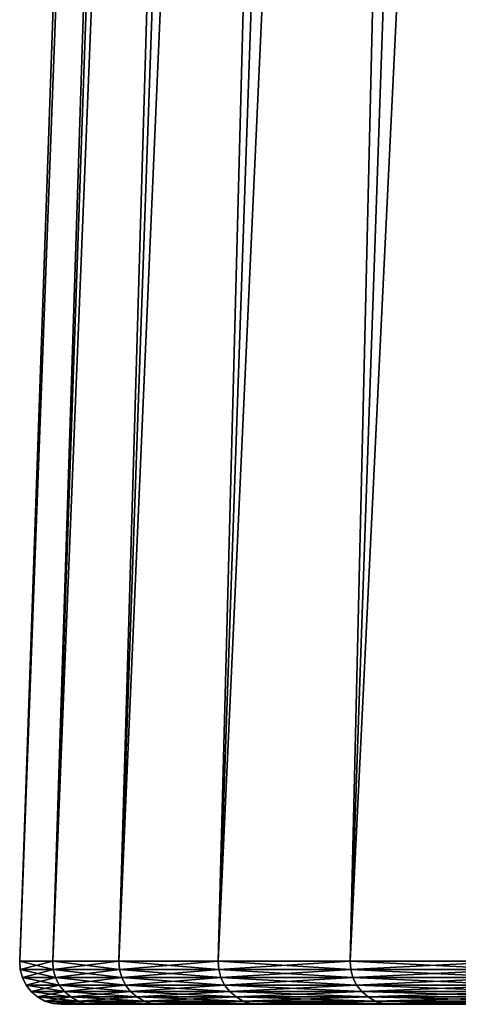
# Model space of a CAD drawing. Header units: millimetres. Extents: x -168 to 168, y -59 to 34.
# Tile 1 of 256: x -167.94 to -165.82, y -23.85 to -19.11. Entities that reach past the tile are written whole.
import ezdxf

# ---------------------------------------------------------------- set-up
doc = ezdxf.new("R2010")
doc.units = ezdxf.units.MM
doc.header["$LTSCALE"] = 33.374815
for name, color, linetype in [('29', 7, 'CONTINUOUS'), ('33', 7, 'CONTINUOUS'), ('40', 7, 'CONTINUOUS')]:
    doc.layers.add(name, color=color, linetype=linetype)

msp = doc.modelspace()

# ---------------------------------------------------------------- linework, layer by layer
at = {"layer": '29', "color": 3, "linetype": 'Continuous'}
for points in [[(-165.8101, -23.85, -2.5537), (-165.8101, -23.85, 2.5537), (-167.7356, -23.85, 2.5832), (-165.8101, -23.85, -2.5537)], [(-167.7356, -23.85, 2.5832), (-165.8101, -23.85, 2.5537), (-167.5764, -23.85, 7.7474), (-167.7356, -23.85, 2.5832)], [(-167.7355, -23.85, -2.5834), (-165.8101, -23.85, -2.5537), (-167.7356, -23.85, 2.5832), (-167.7355, -23.85, -2.5834)], [(-165.6528, -23.85, -7.6586), (-165.8101, -23.85, -2.5537), (-167.7355, -23.85, -2.5834), (-165.6528, -23.85, -7.6586)], [(-167.5764, -23.85, -7.7477), (-165.6528, -23.85, -7.6586), (-167.7355, -23.85, -2.5834), (-167.5764, -23.85, -7.7477)], [(-165.8101, -23.85, 2.5537), (-165.6528, -23.85, 7.6586), (-167.5764, -23.85, 7.7474), (-165.8101, -23.85, 2.5537)], [(-167.5764, -23.85, 7.7474), (-165.6528, -23.85, 7.6586), (-167.2584, -23.85, 12.9042), (-167.5764, -23.85, 7.7474)], [(-165.3384, -23.85, -12.7563), (-165.6528, -23.85, -7.6586), (-167.5764, -23.85, -7.7477), (-165.3384, -23.85, -12.7563)], [(-167.2584, -23.85, -12.9045), (-165.3384, -23.85, -12.7563), (-167.5764, -23.85, -7.7477), (-167.2584, -23.85, -12.9045)], [(-165.6528, -23.85, 7.6586), (-165.3384, -23.85, 12.7562), (-167.2584, -23.85, 12.9042), (-165.6528, -23.85, 7.6586)], [(-167.2584, -23.85, 12.9042), (-165.3384, -23.85, 12.7562), (-166.7817, -23.85, 18.0489), (-167.2584, -23.85, 12.9042)], [(-164.8671, -23.85, -17.8418), (-165.3384, -23.85, -12.7563), (-167.2584, -23.85, -12.9045), (-164.8671, -23.85, -17.8418)], [(-166.7816, -23.85, -18.0491), (-164.8671, -23.85, -17.8418), (-167.2584, -23.85, -12.9045), (-166.7816, -23.85, -18.0491)], [(-165.3384, -23.85, 12.7562), (-164.8672, -23.85, 17.8418), (-166.7817, -23.85, 18.0489), (-165.3384, -23.85, 12.7562)], [(-166.7817, -23.85, 18.0489), (-164.8672, -23.85, 17.8418), (-166.1468, -23.85, 23.1764), (-166.7817, -23.85, 18.0489)], [(-164.2395, -23.85, -22.9105), (-164.8671, -23.85, -17.8418), (-166.7816, -23.85, -18.0491), (-164.2395, -23.85, -22.9105)], [(-166.1467, -23.85, -23.1766), (-164.2395, -23.85, -22.9105), (-166.7816, -23.85, -18.0491), (-166.1467, -23.85, -23.1766)], [(-164.8672, -23.85, 17.8418), (-164.2395, -23.85, 22.9104), (-166.1468, -23.85, 23.1764), (-164.8672, -23.85, 17.8418)], [(-166.1468, -23.85, 23.1764), (-164.2395, -23.85, 22.9104), (-165.3542, -23.85, 28.2819), (-166.1468, -23.85, 23.1764)], [(-163.4561, -23.85, -27.9573), (-164.2395, -23.85, -22.9105), (-166.1467, -23.85, -23.1766), (-163.4561, -23.85, -27.9573)], [(-165.3542, -23.85, -28.2821), (-163.4561, -23.85, -27.9573), (-166.1467, -23.85, -23.1766), (-165.3542, -23.85, -28.2821)]]:
    msp.add_3dface(points, dxfattribs=at)
at = {"layer": '33', "color": 3, "linetype": 'Continuous'}
for points in [[(-167.9354, -23.643, 2.5864), (-167.7761, -23.643, 7.7568), (-165.9968, 31.8789, 2.5565), (-167.9354, -23.643, 2.5864)], [(-167.9354, -23.643, -2.5864), (-167.9354, -23.643, 2.5864), (-165.9968, 31.8789, -2.5565), (-167.9354, -23.643, -2.5864)], [(-165.9968, 31.8789, -2.5565), (-167.9354, -23.643, 2.5864), (-165.9968, 31.8789, 2.5565), (-165.9968, 31.8789, -2.5565)], [(-167.7761, -23.643, -7.7568), (-167.9354, -23.643, -2.5864), (-165.8393, 31.8789, -7.6672), (-167.7761, -23.643, -7.7568)], [(-165.8393, 31.8789, -7.6672), (-167.9354, -23.643, -2.5864), (-165.9968, 31.8789, -2.5565), (-165.8393, 31.8789, -7.6672)], [(-167.7761, -23.643, 7.7568), (-167.4577, -23.643, 12.9198), (-165.8393, 31.8789, 7.6672), (-167.7761, -23.643, 7.7568)], [(-165.9968, 31.8789, 2.5565), (-167.7761, -23.643, 7.7568), (-165.8393, 31.8789, 7.6672), (-165.9968, 31.8789, 2.5565)], [(-167.4577, -23.643, -12.9198), (-167.7761, -23.643, -7.7568), (-165.5245, 31.8789, -12.7706), (-167.4577, -23.643, -12.9198)], [(-165.5245, 31.8789, -12.7706), (-167.7761, -23.643, -7.7568), (-165.8393, 31.8789, -7.6672), (-165.5245, 31.8789, -12.7706)], [(-167.4577, -23.643, 12.9198), (-166.9804, -23.643, 18.0705), (-165.5245, 31.8789, 12.7706), (-167.4577, -23.643, 12.9198)], [(-165.0528, 31.8789, -17.8619), (-167.4577, -23.643, -12.9198), (-165.5245, 31.8789, -12.7706), (-165.0528, 31.8789, -17.8619)], [(-165.8393, 31.8789, 7.6672), (-167.4577, -23.643, 12.9198), (-165.5245, 31.8789, 12.7706), (-165.8393, 31.8789, 7.6672)], [(-166.9804, -23.643, -18.0705), (-167.4577, -23.643, -12.9198), (-165.0528, 31.8789, -17.8619), (-166.9804, -23.643, -18.0705)], [(-166.9804, -23.643, 18.0705), (-166.3447, -23.643, 23.2041), (-165.0528, 31.8789, 17.8619), (-166.9804, -23.643, 18.0705)], [(-165.5245, 31.8789, 12.7706), (-166.9804, -23.643, 18.0705), (-165.0528, 31.8789, 17.8619), (-165.5245, 31.8789, 12.7706)], [(-166.3447, -23.643, -23.2041), (-166.9804, -23.643, -18.0705), (-164.4244, 31.8789, -22.9362), (-166.3447, -23.643, -23.2041)], [(-164.4244, 31.8789, -22.9362), (-166.9804, -23.643, -18.0705), (-165.0528, 31.8789, -17.8619), (-164.4244, 31.8789, -22.9362)], [(-166.3447, -23.643, 23.2041), (-165.5512, -23.643, 28.3157), (-164.4244, 31.8789, 22.9362), (-166.3447, -23.643, 23.2041)], [(-165.0528, 31.8789, 17.8619), (-166.3447, -23.643, 23.2041), (-164.4244, 31.8789, 22.9362), (-165.0528, 31.8789, 17.8619)], [(-165.5512, -23.643, -28.3157), (-166.3447, -23.643, -23.2041), (-163.6401, 31.8789, -27.9888), (-165.5512, -23.643, -28.3157)], [(-163.6401, 31.8789, -27.9888), (-166.3447, -23.643, -23.2041), (-164.4244, 31.8789, -22.9362), (-163.6401, 31.8789, -27.9888)]]:
    msp.add_3dface(points, dxfattribs=at)
at = {"layer": '40', "color": 3, "linetype": 'Continuous'}
for points in [[(-167.9354, -23.643, 2.5864), (-167.9328, -23.6828, 2.5864), (-167.7735, -23.6828, 7.7566), (-167.9354, -23.643, 2.5864)], [(-167.9354, -23.643, 2.5864), (-167.9354, -23.643, -2.5864), (-167.9328, -23.6828, 2.5864), (-167.9354, -23.643, 2.5864)], [(-167.7761, -23.643, 7.7568), (-167.9354, -23.643, 2.5864), (-167.7735, -23.6828, 7.7566), (-167.7761, -23.643, 7.7568)], [(-167.9354, -23.643, -2.5864), (-167.7761, -23.643, -7.7568), (-167.9328, -23.6828, -2.5864), (-167.9354, -23.643, -2.5864)], [(-167.9354, -23.643, -2.5864), (-167.9328, -23.6828, -2.5864), (-167.9328, -23.6828, 2.5864), (-167.9354, -23.643, -2.5864)], [(-167.7761, -23.643, -7.7568), (-167.7735, -23.6828, -7.7566), (-167.9328, -23.6828, -2.5864), (-167.7761, -23.643, -7.7568)], [(-167.9223, -23.7215, -2.5862), (-167.9223, -23.7215, 2.5862), (-167.9328, -23.6828, -2.5864), (-167.9223, -23.7215, -2.5862)], [(-167.7735, -23.6828, -7.7566), (-167.9223, -23.7215, -2.5862), (-167.9328, -23.6828, -2.5864), (-167.7735, -23.6828, -7.7566)], [(-167.9223, -23.7215, 2.5862), (-167.763, -23.7215, 7.7562), (-167.9328, -23.6828, 2.5864), (-167.9223, -23.7215, 2.5862)], [(-167.9328, -23.6828, -2.5864), (-167.9223, -23.7215, 2.5862), (-167.9328, -23.6828, 2.5864), (-167.9328, -23.6828, -2.5864)], [(-167.9328, -23.6828, 2.5864), (-167.763, -23.7215, 7.7562), (-167.7735, -23.6828, 7.7566), (-167.9328, -23.6828, 2.5864)], [(-167.763, -23.7215, -7.7562), (-167.9223, -23.7215, -2.5862), (-167.7735, -23.6828, -7.7566), (-167.763, -23.7215, -7.7562)], [(-167.7761, -23.643, 7.7568), (-167.7735, -23.6828, 7.7566), (-167.4551, -23.6828, 12.9196), (-167.7761, -23.643, 7.7568)], [(-167.4577, -23.643, 12.9198), (-167.7761, -23.643, 7.7568), (-167.4551, -23.6828, 12.9196), (-167.4577, -23.643, 12.9198)], [(-167.7761, -23.643, -7.7568), (-167.4577, -23.643, -12.9198), (-167.7735, -23.6828, -7.7566), (-167.7761, -23.643, -7.7568)], [(-167.4577, -23.643, -12.9198), (-167.4551, -23.6828, -12.9196), (-167.7735, -23.6828, -7.7566), (-167.4577, -23.643, -12.9198)], [(-167.7735, -23.6828, 7.7566), (-167.4446, -23.7215, 12.9187), (-167.4551, -23.6828, 12.9196), (-167.7735, -23.6828, 7.7566)], [(-167.4551, -23.6828, -12.9196), (-167.763, -23.7215, -7.7562), (-167.7735, -23.6828, -7.7566), (-167.4551, -23.6828, -12.9196)], [(-167.763, -23.7215, 7.7562), (-167.4446, -23.7215, 12.9187), (-167.7735, -23.6828, 7.7566), (-167.763, -23.7215, 7.7562)], [(-167.4446, -23.7215, -12.9187), (-167.763, -23.7215, -7.7562), (-167.4551, -23.6828, -12.9196), (-167.4446, -23.7215, -12.9187)], [(-167.4577, -23.643, 12.9198), (-167.4551, -23.6828, 12.9196), (-166.9778, -23.6828, 18.0702), (-167.4577, -23.643, 12.9198)], [(-166.9804, -23.643, 18.0705), (-167.4577, -23.643, 12.9198), (-166.9778, -23.6828, 18.0702), (-166.9804, -23.643, 18.0705)], [(-167.4577, -23.643, -12.9198), (-166.9804, -23.643, -18.0705), (-167.4551, -23.6828, -12.9196), (-167.4577, -23.643, -12.9198)], [(-166.9804, -23.643, -18.0705), (-166.9778, -23.6828, -18.0702), (-167.4551, -23.6828, -12.9196), (-166.9804, -23.643, -18.0705)], [(-167.4446, -23.7215, 12.9187), (-166.9674, -23.7215, 18.0691), (-167.4551, -23.6828, 12.9196), (-167.4446, -23.7215, 12.9187)], [(-167.4551, -23.6828, 12.9196), (-166.9674, -23.7215, 18.0691), (-166.9778, -23.6828, 18.0702), (-167.4551, -23.6828, 12.9196)], [(-166.9778, -23.6828, -18.0702), (-167.4446, -23.7215, -12.9187), (-167.4551, -23.6828, -12.9196), (-166.9778, -23.6828, -18.0702)], [(-166.9674, -23.7215, -18.0691), (-167.4446, -23.7215, -12.9187), (-166.9778, -23.6828, -18.0702), (-166.9674, -23.7215, -18.0691)], [(-166.9804, -23.643, 18.0705), (-166.9778, -23.6828, 18.0702), (-166.3421, -23.6828, 23.2037), (-166.9804, -23.643, 18.0705)], [(-166.3447, -23.643, 23.2041), (-166.9804, -23.643, 18.0705), (-166.3421, -23.6828, 23.2037), (-166.3447, -23.643, 23.2041)], [(-166.9804, -23.643, -18.0705), (-166.3447, -23.643, -23.2041), (-166.9778, -23.6828, -18.0702), (-166.9804, -23.643, -18.0705)], [(-166.3447, -23.643, -23.2041), (-166.3421, -23.6828, -23.2037), (-166.9778, -23.6828, -18.0702), (-166.3447, -23.643, -23.2041)], [(-166.9674, -23.7215, 18.0691), (-166.3317, -23.7215, 23.2023), (-166.9778, -23.6828, 18.0702), (-166.9674, -23.7215, 18.0691)], [(-166.9778, -23.6828, 18.0702), (-166.3317, -23.7215, 23.2023), (-166.3421, -23.6828, 23.2037), (-166.9778, -23.6828, 18.0702)], [(-166.3421, -23.6828, -23.2037), (-166.9674, -23.7215, -18.0691), (-166.9778, -23.6828, -18.0702), (-166.3421, -23.6828, -23.2037)], [(-166.3317, -23.7215, -23.2023), (-166.9674, -23.7215, -18.0691), (-166.3421, -23.6828, -23.2037), (-166.3317, -23.7215, -23.2023)], [(-166.3447, -23.643, 23.2041), (-166.3421, -23.6828, 23.2037), (-165.5487, -23.6828, 28.3152), (-166.3447, -23.643, 23.2041)], [(-165.5512, -23.643, 28.3157), (-166.3447, -23.643, 23.2041), (-165.5487, -23.6828, 28.3152), (-165.5512, -23.643, 28.3157)], [(-166.3447, -23.643, -23.2041), (-165.5512, -23.643, -28.3157), (-166.3421, -23.6828, -23.2037), (-166.3447, -23.643, -23.2041)], [(-165.5512, -23.643, -28.3157), (-165.5487, -23.6828, -28.3152), (-166.3421, -23.6828, -23.2037), (-165.5512, -23.643, -28.3157)], [(-166.3317, -23.7215, 23.2023), (-165.5383, -23.7215, 28.3135), (-166.3421, -23.6828, 23.2037), (-166.3317, -23.7215, 23.2023)], [(-166.3421, -23.6828, 23.2037), (-165.5383, -23.7215, 28.3135), (-165.5487, -23.6828, 28.3152), (-166.3421, -23.6828, 23.2037)], [(-165.5487, -23.6828, -28.3152), (-166.3317, -23.7215, -23.2023), (-166.3421, -23.6828, -23.2037), (-165.5487, -23.6828, -28.3152)], [(-165.5383, -23.7215, -28.3135), (-166.3317, -23.7215, -23.2023), (-165.5487, -23.6828, -28.3152), (-165.5383, -23.7215, -28.3135)], [(-167.9043, -23.7573, -2.5859), (-167.9043, -23.7573, 2.5859), (-167.9223, -23.7215, -2.5862), (-167.9043, -23.7573, -2.5859)], [(-167.763, -23.7215, -7.7562), (-167.9043, -23.7573, -2.5859), (-167.9223, -23.7215, -2.5862), (-167.763, -23.7215, -7.7562)], [(-167.9043, -23.7573, 2.5859), (-167.745, -23.7573, 7.7553), (-167.9223, -23.7215, 2.5862), (-167.9043, -23.7573, 2.5859)], [(-167.9223, -23.7215, -2.5862), (-167.9043, -23.7573, 2.5859), (-167.9223, -23.7215, 2.5862), (-167.9223, -23.7215, -2.5862)], [(-167.9223, -23.7215, 2.5862), (-167.745, -23.7573, 7.7553), (-167.763, -23.7215, 7.7562), (-167.9223, -23.7215, 2.5862)], [(-167.745, -23.7573, -7.7553), (-167.9043, -23.7573, -2.5859), (-167.763, -23.7215, -7.7562), (-167.745, -23.7573, -7.7553)], [(-167.4446, -23.7215, -12.9187), (-167.745, -23.7573, -7.7553), (-167.763, -23.7215, -7.7562), (-167.4446, -23.7215, -12.9187)], [(-167.745, -23.7573, 7.7553), (-167.4266, -23.7573, 12.9174), (-167.763, -23.7215, 7.7562), (-167.745, -23.7573, 7.7553)], [(-167.763, -23.7215, 7.7562), (-167.4266, -23.7573, 12.9174), (-167.4446, -23.7215, 12.9187), (-167.763, -23.7215, 7.7562)], [(-167.4266, -23.7573, -12.9174), (-167.745, -23.7573, -7.7553), (-167.4446, -23.7215, -12.9187), (-167.4266, -23.7573, -12.9174)], [(-166.9674, -23.7215, -18.0691), (-167.4266, -23.7573, -12.9174), (-167.4446, -23.7215, -12.9187), (-166.9674, -23.7215, -18.0691)], [(-167.4266, -23.7573, 12.9174), (-166.9494, -23.7573, 18.0671), (-167.4446, -23.7215, 12.9187), (-167.4266, -23.7573, 12.9174)], [(-167.4446, -23.7215, 12.9187), (-166.9494, -23.7573, 18.0671), (-166.9674, -23.7215, 18.0691), (-167.4446, -23.7215, 12.9187)], [(-166.9494, -23.7573, -18.0671), (-167.4266, -23.7573, -12.9174), (-166.9674, -23.7215, -18.0691), (-166.9494, -23.7573, -18.0671)], [(-166.3317, -23.7215, -23.2023), (-166.9494, -23.7573, -18.0671), (-166.9674, -23.7215, -18.0691), (-166.3317, -23.7215, -23.2023)], [(-166.9494, -23.7573, 18.0671), (-166.3139, -23.7573, 23.1998), (-166.9674, -23.7215, 18.0691), (-166.9494, -23.7573, 18.0671)], [(-166.9674, -23.7215, 18.0691), (-166.3139, -23.7573, 23.1998), (-166.3317, -23.7215, 23.2023), (-166.9674, -23.7215, 18.0691)], [(-166.3139, -23.7573, -23.1998), (-166.9494, -23.7573, -18.0671), (-166.3317, -23.7215, -23.2023), (-166.3139, -23.7573, -23.1998)], [(-165.5383, -23.7215, -28.3135), (-166.3139, -23.7573, -23.1998), (-166.3317, -23.7215, -23.2023), (-165.5383, -23.7215, -28.3135)], [(-166.3139, -23.7573, 23.1998), (-165.5206, -23.7573, 28.3104), (-166.3317, -23.7215, 23.2023), (-166.3139, -23.7573, 23.1998)], [(-166.3317, -23.7215, 23.2023), (-165.5206, -23.7573, 28.3104), (-165.5383, -23.7215, 28.3135), (-166.3317, -23.7215, 23.2023)], [(-165.5206, -23.7573, -28.3104), (-166.3139, -23.7573, -23.1998), (-165.5383, -23.7215, -28.3135), (-165.5206, -23.7573, -28.3104)], [(-167.8795, -23.7888, -2.5855), (-167.8795, -23.7888, 2.5855), (-167.9043, -23.7573, -2.5859), (-167.8795, -23.7888, -2.5855)], [(-167.745, -23.7573, -7.7553), (-167.8795, -23.7888, -2.5855), (-167.9043, -23.7573, -2.5859), (-167.745, -23.7573, -7.7553)], [(-167.8795, -23.7888, 2.5855), (-167.7202, -23.7888, 7.7542), (-167.9043, -23.7573, 2.5859), (-167.8795, -23.7888, 2.5855)], [(-167.9043, -23.7573, -2.5859), (-167.8795, -23.7888, 2.5855), (-167.9043, -23.7573, 2.5859), (-167.9043, -23.7573, -2.5859)], [(-167.9043, -23.7573, 2.5859), (-167.7202, -23.7888, 7.7542), (-167.745, -23.7573, 7.7553), (-167.9043, -23.7573, 2.5859)], [(-167.7202, -23.7888, -7.7542), (-167.8795, -23.7888, -2.5855), (-167.745, -23.7573, -7.7553), (-167.7202, -23.7888, -7.7542)], [(-167.4266, -23.7573, -12.9174), (-167.7202, -23.7888, -7.7542), (-167.745, -23.7573, -7.7553), (-167.4266, -23.7573, -12.9174)], [(-167.7202, -23.7888, 7.7542), (-167.4019, -23.7888, 12.9155), (-167.745, -23.7573, 7.7553), (-167.7202, -23.7888, 7.7542)], [(-167.745, -23.7573, 7.7553), (-167.4019, -23.7888, 12.9155), (-167.4266, -23.7573, 12.9174), (-167.745, -23.7573, 7.7553)], [(-167.4019, -23.7888, -12.9155), (-167.7202, -23.7888, -7.7542), (-167.4266, -23.7573, -12.9174), (-167.4019, -23.7888, -12.9155)], [(-166.9494, -23.7573, -18.0671), (-167.4019, -23.7888, -12.9155), (-167.4266, -23.7573, -12.9174), (-166.9494, -23.7573, -18.0671)], [(-167.4019, -23.7888, 12.9155), (-166.9248, -23.7888, 18.0645), (-167.4266, -23.7573, 12.9174), (-167.4019, -23.7888, 12.9155)], [(-167.4266, -23.7573, 12.9174), (-166.9248, -23.7888, 18.0645), (-166.9494, -23.7573, 18.0671), (-167.4266, -23.7573, 12.9174)], [(-166.9248, -23.7888, -18.0645), (-167.4019, -23.7888, -12.9155), (-166.9494, -23.7573, -18.0671), (-166.9248, -23.7888, -18.0645)], [(-166.3139, -23.7573, -23.1998), (-166.9248, -23.7888, -18.0645), (-166.9494, -23.7573, -18.0671), (-166.3139, -23.7573, -23.1998)], [(-166.9248, -23.7888, 18.0645), (-166.2893, -23.7888, 23.1964), (-166.9494, -23.7573, 18.0671), (-166.9248, -23.7888, 18.0645)], [(-166.9494, -23.7573, 18.0671), (-166.2893, -23.7888, 23.1964), (-166.3139, -23.7573, 23.1998), (-166.9494, -23.7573, 18.0671)], [(-166.2893, -23.7888, -23.1964), (-166.9248, -23.7888, -18.0645), (-166.3139, -23.7573, -23.1998), (-166.2893, -23.7888, -23.1964)], [(-165.5206, -23.7573, -28.3104), (-166.2893, -23.7888, -23.1964), (-166.3139, -23.7573, -23.1998), (-165.5206, -23.7573, -28.3104)], [(-166.3139, -23.7573, 23.1998), (-165.4961, -23.7888, 28.3063), (-165.5206, -23.7573, 28.3104), (-166.3139, -23.7573, 23.1998)], [(-166.2893, -23.7888, 23.1964), (-165.4961, -23.7888, 28.3063), (-166.3139, -23.7573, 23.1998), (-166.2893, -23.7888, 23.1964)], [(-165.4961, -23.7888, -28.3063), (-166.2893, -23.7888, -23.1964), (-165.5206, -23.7573, -28.3104), (-165.4961, -23.7888, -28.3063)], [(-167.8489, -23.8148, -2.5851), (-167.8489, -23.8148, 2.5851), (-167.8795, -23.7888, -2.5855), (-167.8489, -23.8148, -2.5851)], [(-167.7202, -23.7888, -7.7542), (-167.8489, -23.8148, -2.5851), (-167.8795, -23.7888, -2.5855), (-167.7202, -23.7888, -7.7542)], [(-167.8489, -23.8148, 2.5851), (-167.6897, -23.8148, 7.7528), (-167.8795, -23.7888, 2.5855), (-167.8489, -23.8148, 2.5851)], [(-167.8795, -23.7888, -2.5855), (-167.8489, -23.8148, 2.5851), (-167.8795, -23.7888, 2.5855), (-167.8795, -23.7888, -2.5855)], [(-167.8795, -23.7888, 2.5855), (-167.6897, -23.8148, 7.7528), (-167.7202, -23.7888, 7.7542), (-167.8795, -23.7888, 2.5855)], [(-167.6897, -23.8148, -7.7528), (-167.8489, -23.8148, -2.5851), (-167.7202, -23.7888, -7.7542), (-167.6897, -23.8148, -7.7528)], [(-167.8137, -23.8341, -2.5845), (-167.8137, -23.8341, 2.5845), (-167.8489, -23.8148, -2.5851), (-167.8137, -23.8341, -2.5845)], [(-167.6897, -23.8148, -7.7528), (-167.8137, -23.8341, -2.5845), (-167.8489, -23.8148, -2.5851), (-167.6897, -23.8148, -7.7528)], [(-167.8137, -23.8341, 2.5845), (-167.6545, -23.8341, 7.7511), (-167.8489, -23.8148, 2.5851), (-167.8137, -23.8341, 2.5845)], [(-167.8489, -23.8148, -2.5851), (-167.8137, -23.8341, 2.5845), (-167.8489, -23.8148, 2.5851), (-167.8489, -23.8148, -2.5851)], [(-167.8489, -23.8148, 2.5851), (-167.6545, -23.8341, 7.7511), (-167.6897, -23.8148, 7.7528), (-167.8489, -23.8148, 2.5851)], [(-167.6545, -23.8341, -7.7511), (-167.8137, -23.8341, -2.5845), (-167.6897, -23.8148, -7.7528), (-167.6545, -23.8341, -7.7511)], [(-167.4019, -23.7888, -12.9155), (-167.6897, -23.8148, -7.7528), (-167.7202, -23.7888, -7.7542), (-167.4019, -23.7888, -12.9155)], [(-167.6897, -23.8148, 7.7528), (-167.3714, -23.8148, 12.9131), (-167.7202, -23.7888, 7.7542), (-167.6897, -23.8148, 7.7528)], [(-167.7202, -23.7888, 7.7542), (-167.3714, -23.8148, 12.9131), (-167.4019, -23.7888, 12.9155), (-167.7202, -23.7888, 7.7542)], [(-167.3714, -23.8148, -12.9131), (-167.6897, -23.8148, -7.7528), (-167.4019, -23.7888, -12.9155), (-167.3714, -23.8148, -12.9131)], [(-167.3714, -23.8148, -12.9131), (-167.6545, -23.8341, -7.7511), (-167.6897, -23.8148, -7.7528), (-167.3714, -23.8148, -12.9131)], [(-167.6545, -23.8341, 7.7511), (-167.3363, -23.8341, 12.9104), (-167.6897, -23.8148, 7.7528), (-167.6545, -23.8341, 7.7511)], [(-167.6897, -23.8148, 7.7528), (-167.3363, -23.8341, 12.9104), (-167.3714, -23.8148, 12.9131), (-167.6897, -23.8148, 7.7528)], [(-167.3363, -23.8341, -12.9104), (-167.6545, -23.8341, -7.7511), (-167.3714, -23.8148, -12.9131), (-167.3363, -23.8341, -12.9104)], [(-166.9248, -23.7888, -18.0645), (-167.3714, -23.8148, -12.9131), (-167.4019, -23.7888, -12.9155), (-166.9248, -23.7888, -18.0645)], [(-167.3714, -23.8148, 12.9131), (-166.8943, -23.8148, 18.0612), (-167.4019, -23.7888, 12.9155), (-167.3714, -23.8148, 12.9131)], [(-167.4019, -23.7888, 12.9155), (-166.8943, -23.8148, 18.0612), (-166.9248, -23.7888, 18.0645), (-167.4019, -23.7888, 12.9155)], [(-166.8943, -23.8148, -18.0612), (-167.3714, -23.8148, -12.9131), (-166.9248, -23.7888, -18.0645), (-166.8943, -23.8148, -18.0612)], [(-166.8943, -23.8148, -18.0612), (-167.3363, -23.8341, -12.9104), (-167.3714, -23.8148, -12.9131), (-166.8943, -23.8148, -18.0612)], [(-167.3363, -23.8341, 12.9104), (-166.8594, -23.8341, 18.0574), (-167.3714, -23.8148, 12.9131), (-167.3363, -23.8341, 12.9104)], [(-167.3714, -23.8148, 12.9131), (-166.8594, -23.8341, 18.0574), (-166.8943, -23.8148, 18.0612), (-167.3714, -23.8148, 12.9131)], [(-166.8594, -23.8341, -18.0574), (-167.3363, -23.8341, -12.9104), (-166.8943, -23.8148, -18.0612), (-166.8594, -23.8341, -18.0574)], [(-166.9248, -23.7888, 18.0645), (-166.259, -23.8148, 23.1921), (-166.2893, -23.7888, 23.1964), (-166.9248, -23.7888, 18.0645)], [(-166.2893, -23.7888, -23.1964), (-166.8943, -23.8148, -18.0612), (-166.9248, -23.7888, -18.0645), (-166.2893, -23.7888, -23.1964)], [(-166.8943, -23.8148, 18.0612), (-166.259, -23.8148, 23.1921), (-166.9248, -23.7888, 18.0645), (-166.8943, -23.8148, 18.0612)], [(-166.259, -23.8148, -23.1921), (-166.8943, -23.8148, -18.0612), (-166.2893, -23.7888, -23.1964), (-166.259, -23.8148, -23.1921)], [(-166.8594, -23.8341, 18.0574), (-166.2242, -23.8341, 23.1873), (-166.8943, -23.8148, 18.0612), (-166.8594, -23.8341, 18.0574)], [(-166.259, -23.8148, -23.1921), (-166.8594, -23.8341, -18.0574), (-166.8943, -23.8148, -18.0612), (-166.259, -23.8148, -23.1921)], [(-166.8943, -23.8148, 18.0612), (-166.2242, -23.8341, 23.1873), (-166.259, -23.8148, 23.1921), (-166.8943, -23.8148, 18.0612)], [(-166.2242, -23.8341, -23.1873), (-166.8594, -23.8341, -18.0574), (-166.259, -23.8148, -23.1921), (-166.2242, -23.8341, -23.1873)], [(-166.2893, -23.7888, 23.1964), (-165.4659, -23.8148, 28.3011), (-165.4961, -23.7888, 28.3063), (-166.2893, -23.7888, 23.1964)], [(-166.259, -23.8148, 23.1921), (-165.4659, -23.8148, 28.3011), (-166.2893, -23.7888, 23.1964), (-166.259, -23.8148, 23.1921)], [(-165.4961, -23.7888, -28.3063), (-166.259, -23.8148, -23.1921), (-166.2893, -23.7888, -23.1964), (-165.4961, -23.7888, -28.3063)], [(-165.4659, -23.8148, -28.3011), (-166.259, -23.8148, -23.1921), (-165.4961, -23.7888, -28.3063), (-165.4659, -23.8148, -28.3011)], [(-165.4659, -23.8148, -28.3011), (-166.2242, -23.8341, -23.1873), (-166.259, -23.8148, -23.1921), (-165.4659, -23.8148, -28.3011)], [(-166.2242, -23.8341, 23.1873), (-165.4313, -23.8341, 28.2952), (-166.259, -23.8148, 23.1921), (-166.2242, -23.8341, 23.1873)], [(-166.259, -23.8148, 23.1921), (-165.4313, -23.8341, 28.2952), (-165.4659, -23.8148, 28.3011), (-166.259, -23.8148, 23.1921)], [(-165.4313, -23.8341, -28.2952), (-166.2242, -23.8341, -23.1873), (-165.4659, -23.8148, -28.3011), (-165.4313, -23.8341, -28.2952)], [(-167.7754, -23.846, -2.5839), (-167.7754, -23.846, 2.5839), (-167.8137, -23.8341, -2.5845), (-167.7754, -23.846, -2.5839)], [(-167.6545, -23.8341, -7.7511), (-167.7754, -23.846, -2.5839), (-167.8137, -23.8341, -2.5845), (-167.6545, -23.8341, -7.7511)], [(-167.7754, -23.846, 2.5839), (-167.6163, -23.846, 7.7494), (-167.8137, -23.8341, 2.5845), (-167.7754, -23.846, 2.5839)], [(-167.8137, -23.8341, -2.5845), (-167.7754, -23.846, 2.5839), (-167.8137, -23.8341, 2.5845), (-167.8137, -23.8341, -2.5845)], [(-167.8137, -23.8341, 2.5845), (-167.6163, -23.846, 7.7494), (-167.6545, -23.8341, 7.7511), (-167.8137, -23.8341, 2.5845)], [(-167.6163, -23.846, -7.7494), (-167.7754, -23.846, -2.5839), (-167.6545, -23.8341, -7.7511), (-167.6163, -23.846, -7.7494)], [(-167.7754, -23.846, 2.5839), (-167.5764, -23.85, 7.7474), (-167.6163, -23.846, 7.7494), (-167.7754, -23.846, 2.5839)], [(-167.7754, -23.846, -2.5839), (-167.7356, -23.85, 2.5832), (-167.7754, -23.846, 2.5839), (-167.7754, -23.846, -2.5839)], [(-167.7356, -23.85, 2.5832), (-167.5764, -23.85, 7.7474), (-167.7754, -23.846, 2.5839), (-167.7356, -23.85, 2.5832)], [(-167.6163, -23.846, -7.7494), (-167.7355, -23.85, -2.5834), (-167.7754, -23.846, -2.5839), (-167.6163, -23.846, -7.7494)], [(-167.7355, -23.85, -2.5834), (-167.7356, -23.85, 2.5832), (-167.7754, -23.846, -2.5839), (-167.7355, -23.85, -2.5834)], [(-167.5764, -23.85, -7.7477), (-167.7355, -23.85, -2.5834), (-167.6163, -23.846, -7.7494), (-167.5764, -23.85, -7.7477)], [(-167.3363, -23.8341, -12.9104), (-167.6163, -23.846, -7.7494), (-167.6545, -23.8341, -7.7511), (-167.3363, -23.8341, -12.9104)], [(-167.6163, -23.846, 7.7494), (-167.2981, -23.846, 12.9074), (-167.6545, -23.8341, 7.7511), (-167.6163, -23.846, 7.7494)], [(-167.6545, -23.8341, 7.7511), (-167.2981, -23.846, 12.9074), (-167.3363, -23.8341, 12.9104), (-167.6545, -23.8341, 7.7511)], [(-167.2981, -23.846, -12.9074), (-167.6163, -23.846, -7.7494), (-167.3363, -23.8341, -12.9104), (-167.2981, -23.846, -12.9074)], [(-167.6163, -23.846, 7.7494), (-167.2584, -23.85, 12.9042), (-167.2981, -23.846, 12.9074), (-167.6163, -23.846, 7.7494)], [(-167.5764, -23.85, 7.7474), (-167.2584, -23.85, 12.9042), (-167.6163, -23.846, 7.7494), (-167.5764, -23.85, 7.7474)], [(-167.2981, -23.846, -12.9074), (-167.5764, -23.85, -7.7477), (-167.6163, -23.846, -7.7494), (-167.2981, -23.846, -12.9074)], [(-167.2584, -23.85, -12.9045), (-167.5764, -23.85, -7.7477), (-167.2981, -23.846, -12.9074), (-167.2584, -23.85, -12.9045)], [(-166.8594, -23.8341, -18.0574), (-167.2981, -23.846, -12.9074), (-167.3363, -23.8341, -12.9104), (-166.8594, -23.8341, -18.0574)], [(-167.2981, -23.846, 12.9074), (-166.8213, -23.846, 18.0533), (-167.3363, -23.8341, 12.9104), (-167.2981, -23.846, 12.9074)], [(-167.3363, -23.8341, 12.9104), (-166.8213, -23.846, 18.0533), (-166.8594, -23.8341, 18.0574), (-167.3363, -23.8341, 12.9104)], [(-166.8213, -23.846, -18.0533), (-167.2981, -23.846, -12.9074), (-166.8594, -23.8341, -18.0574), (-166.8213, -23.846, -18.0533)], [(-167.2981, -23.846, 12.9074), (-166.7817, -23.85, 18.0489), (-166.8213, -23.846, 18.0533), (-167.2981, -23.846, 12.9074)], [(-167.2584, -23.85, 12.9042), (-166.7817, -23.85, 18.0489), (-167.2981, -23.846, 12.9074), (-167.2584, -23.85, 12.9042)], [(-166.8213, -23.846, -18.0533), (-167.2584, -23.85, -12.9045), (-167.2981, -23.846, -12.9074), (-166.8213, -23.846, -18.0533)], [(-166.7816, -23.85, -18.0491), (-167.2584, -23.85, -12.9045), (-166.8213, -23.846, -18.0533), (-166.7816, -23.85, -18.0491)], [(-166.2242, -23.8341, -23.1873), (-166.8213, -23.846, -18.0533), (-166.8594, -23.8341, -18.0574), (-166.2242, -23.8341, -23.1873)], [(-166.8213, -23.846, 18.0533), (-166.1862, -23.846, 23.182), (-166.8594, -23.8341, 18.0574), (-166.8213, -23.846, 18.0533)], [(-166.8594, -23.8341, 18.0574), (-166.1862, -23.846, 23.182), (-166.2242, -23.8341, 23.1873), (-166.8594, -23.8341, 18.0574)], [(-166.1862, -23.846, -23.182), (-166.8213, -23.846, -18.0533), (-166.2242, -23.8341, -23.1873), (-166.1862, -23.846, -23.182)], [(-166.7817, -23.85, 18.0489), (-166.1468, -23.85, 23.1764), (-166.8213, -23.846, 18.0533), (-166.7817, -23.85, 18.0489)], [(-166.8213, -23.846, 18.0533), (-166.1468, -23.85, 23.1764), (-166.1862, -23.846, 23.182), (-166.8213, -23.846, 18.0533)], [(-166.1862, -23.846, -23.182), (-166.7816, -23.85, -18.0491), (-166.8213, -23.846, -18.0533), (-166.1862, -23.846, -23.182)], [(-166.1467, -23.85, -23.1766), (-166.7816, -23.85, -18.0491), (-166.1862, -23.846, -23.182), (-166.1467, -23.85, -23.1766)], [(-165.4313, -23.8341, -28.2952), (-166.1862, -23.846, -23.182), (-166.2242, -23.8341, -23.1873), (-165.4313, -23.8341, -28.2952)], [(-166.1862, -23.846, 23.182), (-165.3935, -23.846, 28.2887), (-166.2242, -23.8341, 23.1873), (-166.1862, -23.846, 23.182)], [(-166.2242, -23.8341, 23.1873), (-165.3935, -23.846, 28.2887), (-165.4313, -23.8341, 28.2952), (-166.2242, -23.8341, 23.1873)], [(-165.3935, -23.846, -28.2887), (-166.1862, -23.846, -23.182), (-165.4313, -23.8341, -28.2952), (-165.3935, -23.846, -28.2887)], [(-166.1468, -23.85, 23.1764), (-165.3542, -23.85, 28.2819), (-166.1862, -23.846, 23.182), (-166.1468, -23.85, 23.1764)], [(-166.1862, -23.846, 23.182), (-165.3542, -23.85, 28.2819), (-165.3935, -23.846, 28.2887), (-166.1862, -23.846, 23.182)], [(-165.3935, -23.846, -28.2887), (-166.1467, -23.85, -23.1766), (-166.1862, -23.846, -23.182), (-165.3935, -23.846, -28.2887)], [(-165.3542, -23.85, -28.2821), (-166.1467, -23.85, -23.1766), (-165.3935, -23.846, -28.2887), (-165.3542, -23.85, -28.2821)]]:
    msp.add_3dface(points, dxfattribs=at)

doc.saveas('drawing.dxf')
